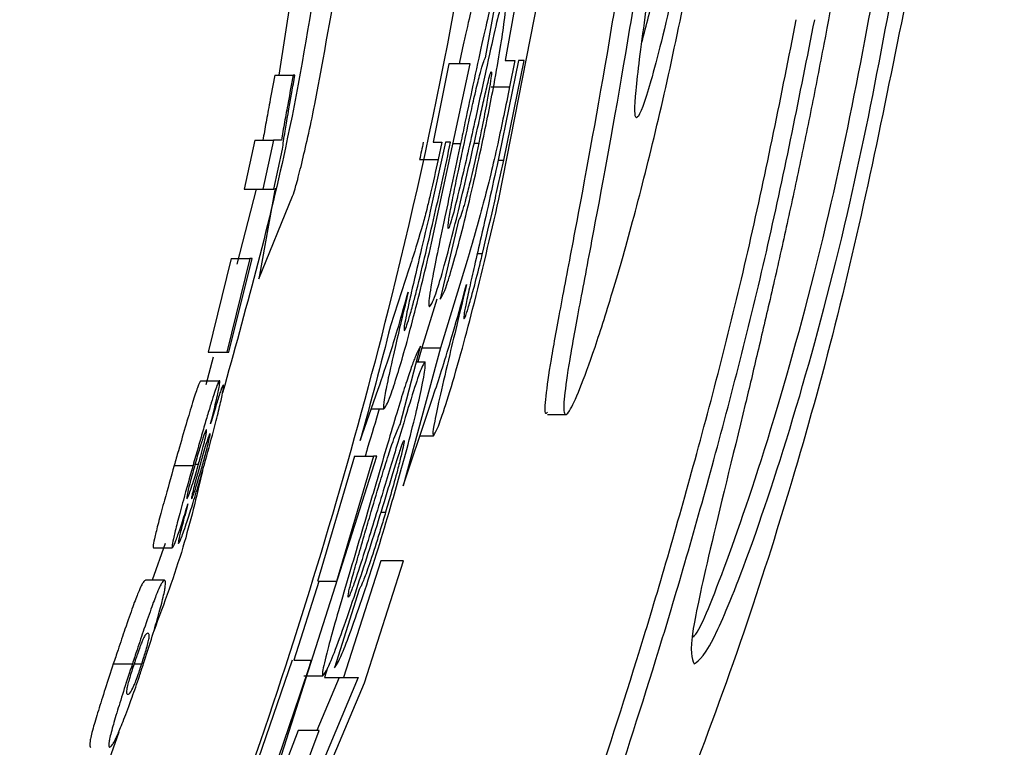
# Paper-space layout '1012-790 Hybird 2way' of a CAD drawing. Header units: millimetres. Extents: x 51 to 2966, y 67 to 3970.
# Tile 63 of 116: x 1192 to 1202, y 3291 to 3299. Entities that reach past the tile are written whole.
import ezdxf

# ---------------------------------------------------------------- set-up
doc = ezdxf.new("R2010")
doc.units = ezdxf.units.MM

psp = doc.layouts.new('1012-790 Hybird 2way')

# ---------------------------------------------------------------- linework, layer by layer
at = {"color": 7, "linetype": 'Continuous', "lineweight": 25}
for p, q in [((1196.834, 3297.052), (1197.389, 3299.878)), ((1197.138, 3299.878), (1196.904, 3298.587)), ((1196.691, 3298.636), (1196.848, 3299.503)), ((1194.539, 3299.311), (1194.399, 3298.423)), ((1196.09, 3296.565), (1196.515, 3298.549)), ((1196.282, 3298.549), (1196.106, 3297.682)), ((1196.515, 3298.549), (1196.282, 3298.549)), ((1197.052, 3298.587), (1196.838, 3297.54)), ((1196.887, 3297.484), (1197.113, 3298.587)), ((1196.904, 3298.587), (1197.01, 3298.587)), ((1197.01, 3298.587), (1196.953, 3298.295)), ((1197.113, 3298.587), (1197.052, 3298.587)), ((1194.355, 3298.423), (1194.558, 3298.423)), ((1194.579, 3298.423), (1194.558, 3298.423)), ((1196.748, 3298.295), (1196.953, 3298.295)), ((1194.136, 3297.703), (1194.019, 3297.162)), ((1194.136, 3297.703), (1194.341, 3297.703)), ((1194.341, 3297.703), (1194.224, 3297.162)), ((1194.429, 3297.703), (1194.341, 3297.703)), ((1196.242, 3297.682), (1196.075, 3296.919)), ((1196.106, 3297.682), (1196.203, 3297.682)), ((1196.203, 3297.682), (1196.162, 3297.491)), ((1196.3, 3297.682), (1196.242, 3297.682)), ((1196.327, 3297.668), (1196.411, 3297.668)), ((1196.561, 3297.67), (1196.611, 3297.67)), ((1194.345, 3297.162), (1194.441, 3297.606)), ((1195.957, 3297.491), (1196.162, 3297.491)), ((1194.15, 3297.162), (1193.937, 3296.333)), ((1194.019, 3297.162), (1194.224, 3297.162)), ((1194.36, 3297.173), (1194.18, 3296.172)), ((1194.224, 3297.162), (1194.345, 3297.162)), ((1194.18, 3296.172), (1194.553, 3297.084)), ((1196.389, 3296.815), (1196.186, 3295.947)), ((1196.594, 3296.451), (1196.653, 3296.451)), ((1193.875, 3296.397), (1193.618, 3295.361)), ((1194.081, 3296.397), (1193.825, 3295.361)), ((1193.848, 3295.361), (1194.105, 3296.397)), ((1193.875, 3296.397), (1194.081, 3296.397)), ((1194.105, 3296.397), (1194.081, 3296.397)), ((1196.483, 3296.373), (1196.188, 3295.409)), ((1195.84, 3296.278), (1195.635, 3295.651)), ((1196.147, 3295.947), (1195.982, 3295.409)), ((1193.618, 3295.361), (1193.825, 3295.361)), ((1193.825, 3295.361), (1193.848, 3295.361)), ((1195.741, 3294.56), (1195.968, 3295.427)), ((1196.188, 3295.409), (1195.774, 3293.885)), ((1195.982, 3295.409), (1195.939, 3295.254)), ((1195.982, 3295.409), (1196.188, 3295.409)), ((1193.673, 3295.306), (1193.595, 3295.001)), ((1195.922, 3295.254), (1196.016, 3295.254)), ((1193.537, 3295.046), (1193.744, 3295.046)), ((1195.301, 3294.386), (1195.5, 3294.953)), ((1195.423, 3294.733), (1195.563, 3294.733)), ((1195.774, 3293.885), (1196.053, 3294.709)), ((1197.372, 3294.671), (1197.579, 3294.671)), ((1195.961, 3294.438), (1196.111, 3294.438)), ((1194.324, 3290.571), (1195.485, 3294.213)), ((1195.238, 3294.213), (1194.827, 3292.825)), ((1195.446, 3294.213), (1195.037, 3292.825)), ((1195.238, 3294.213), (1195.446, 3294.213)), ((1195.485, 3294.213), (1195.446, 3294.213)), ((1193.244, 3294.11), (1193.452, 3294.11)), ((1193.471, 3294.124), (1193.513, 3294.124)), ((1195.532, 3293.594), (1195.582, 3293.594)), ((1193.142, 3293.245), (1193.001, 3292.84)), ((1193.014, 3293.2), (1193.223, 3293.2)), ((1195.528, 3293.055), (1195.117, 3291.765)), ((1195.349, 3291.706), (1195.779, 3293.055)), ((1195.779, 3293.055), (1195.528, 3293.055)), ((1193.137, 3292.84), (1192.927, 3292.84)), ((1194.843, 3292.825), (1194.566, 3291.958)), ((1195.037, 3292.825), (1194.843, 3292.825)), ((1195.29, 3292.739), (1195.015, 3291.871)), ((1192.57, 3291.915), (1192.781, 3291.915)), ((1192.801, 3291.916), (1192.885, 3291.916)), ((1194.55, 3291.958), (1194.072, 3290.571)), ((1194.566, 3291.958), (1194.76, 3291.958)), ((1194.94, 3291.871), (1194.906, 3291.765)), ((1195.279, 3291.765), (1194.155, 3289.098)), ((1194.677, 3291.785), (1194.888, 3291.785)), ((1195.069, 3291.765), (1194.82, 3291.178)), ((1194.906, 3291.765), (1195.117, 3291.765)), ((1195.117, 3291.765), (1195.279, 3291.765)), ((1194.203, 3288.999), (1195.349, 3291.706)), ((1192.63, 3291.161), (1192.37, 3290.413)), ((1194.615, 3291.178), (1193.324, 3287.796)), ((1193.594, 3287.882), (1194.848, 3291.178)), ((1194.848, 3291.178), (1194.615, 3291.178))]:
    psp.add_line(p, q, dxfattribs=at)
at = {"color": 8, "linetype": 'Continuous', "lineweight": 25}
psp.add_line((1196.826, 3297.484), (1196.887, 3297.484), dxfattribs=at)
at = {"color": 7, "linetype": 'Continuous', "lineweight": 25}
for points, knots in [([(1191.535, 3284.814), (1191.917, 3285.572), (1193.001, 3287.727), (1194.393, 3291.459), (1195.885, 3296.55), (1196.994, 3302.423), (1197.149, 3306.815), (1197.226, 3309.027)], [0, 0, 0, 0, 0.101476, 0.288288, 0.475103, 0.735649, 1, 1, 1, 1]), ([(1211.568, 3309.027), (1211.51, 3307.13), (1211.395, 3303.313), (1210.529, 3298.04), (1209.304, 3293.247), (1207.798, 3288.914), (1205.915, 3284.682), (1203.231, 3279.833), (1199.539, 3274.504), (1196.102, 3271.008), (1194.368, 3269.245)], [0, 0, 0, 0, 0.127758, 0.256927, 0.358798, 0.460669, 0.565498, 0.670329, 0.833667, 1, 1, 1, 1]), ([(1199.07, 3309.027), (1199.057, 3308.7), (1199.031, 3308.046), (1198.953, 3306.51), (1198.842, 3304.982), (1198.691, 3303.432), (1198.569, 3302.332), (1198.401, 3301.036), (1198.218, 3299.797), (1197.965, 3298.255), (1197.714, 3296.903), (1197.515, 3295.863), (1197.402, 3295.244), (1197.345, 3294.849), (1197.334, 3294.665), (1197.364, 3294.69), (1197.372, 3294.697)], [0, 0, 0, 0, 0.067795, 0.13543, 0.26898, 0.301675, 0.366541, 0.431403, 0.496256, 0.561101, 0.691967, 0.762477, 0.83298, 0.903481, 0.973979, 1, 1, 1, 1]), ([(1199.27, 3309.027), (1199.257, 3308.7), (1199.232, 3308.046), (1199.153, 3306.51), (1199.042, 3304.982), (1198.892, 3303.432), (1198.771, 3302.331), (1198.603, 3301.036), (1198.421, 3299.797), (1198.169, 3298.254), (1197.919, 3296.903), (1197.721, 3295.862), (1197.609, 3295.247), (1197.55, 3294.84), (1197.548, 3294.649), (1197.606, 3294.678), (1197.722, 3294.925), (1197.89, 3295.384), (1198.1, 3296.044), (1198.341, 3296.893), (1198.598, 3297.911), (1198.852, 3299.065), (1199.088, 3300.311), (1199.292, 3301.603), (1199.46, 3302.914), (1199.631, 3304.66), (1199.72, 3306.394), (1199.733, 3307.976), (1199.713, 3308.673), (1199.703, 3309.027)], [0, 0, 0, 0, 0.033845, 0.067611, 0.134284, 0.150606, 0.182987, 0.215366, 0.247741, 0.280112, 0.34544, 0.380634, 0.415826, 0.451017, 0.486205, 0.521393, 0.556581, 0.591767, 0.626955, 0.662144, 0.697338, 0.732361, 0.766306, 0.799297, 0.831597, 0.863565, 0.928188, 0.963529, 1, 1, 1, 1]), ([(1198.962, 3303.038), (1198.901, 3302.503), (1198.778, 3301.436), (1198.583, 3300.002), (1198.419, 3298.846), (1198.325, 3298.083), (1198.344, 3297.852), (1198.496, 3298.254), (1198.756, 3299.284), (1199.052, 3300.791), (1199.303, 3302.507), (1199.472, 3304.175), (1199.558, 3305.658), (1199.58, 3306.894), (1199.552, 3307.795), (1199.493, 3308.218), (1199.42, 3308.018), (1199.336, 3307.15), (1199.225, 3305.741), (1199.094, 3304.268), (1198.997, 3303.357), (1198.962, 3303.038)], [0, 0, 0, 0, 0.04792, 0.095769, 0.145833, 0.199605, 0.256962, 0.316699, 0.376707, 0.434211, 0.486945, 0.535134, 0.581664, 0.629679, 0.681481, 0.738273, 0.798709, 0.859826, 0.918112, 0.971242, 1, 1, 1, 1]), ([(1194.799, 3298.103), (1194.993, 3299.152), (1195.365, 3301.166), (1195.648, 3303.659), (1195.801, 3305.385), (1195.906, 3306.575), (1195.965, 3307.074), (1196.005, 3307.414), (1196.011, 3307.467)], [0, 0, 0, 0, 0.282717, 0.543343, 0.659669, 0.758439, 0.962294, 1, 1, 1, 1]), ([(1198.417, 3298.791), (1198.464, 3298.973), (1198.59, 3299.456), (1198.851, 3300.806), (1199.101, 3302.502), (1199.271, 3304.179), (1199.357, 3305.647), (1199.38, 3306.748), (1199.364, 3307.158), (1199.358, 3307.316)], [0, 0, 0, 0, 0.109572, 0.290411, 0.456267, 0.607824, 0.754151, 0.905139, 1, 1, 1, 1]), ([(1195.075, 3301.419), (1194.909, 3300.145), (1194.622, 3297.946), (1194.028, 3295.811), (1193.779, 3294.912)], [0, 0, 0, 0, 0.579304, 1, 1, 1, 1]), ([(1198.986, 3292.212), (1199.003, 3292.232), (1199.068, 3292.308), (1199.392, 3293.119), (1199.915, 3294.685), (1200.645, 3297.402), (1201.003, 3299.449), (1201.231, 3300.753)], [0, 0, 0, 0, 0.072955, 0.281573, 0.490801, 0.675883, 1, 1, 1, 1]), ([(1198.992, 3291.916), (1199.053, 3291.956), (1199.152, 3292.022), (1199.592, 3293.09), (1200.125, 3294.692), (1200.848, 3297.399), (1201.206, 3299.448), (1201.434, 3300.753)], [0, 0, 0, 0, 0.260579, 0.426994, 0.593902, 0.741502, 1, 1, 1, 1]), ([(1200.679, 3300.196), (1200.601, 3299.718), (1200.517, 3299.241), (1200.382, 3298.528), (1200.336, 3298.291), (1200.241, 3297.819), (1200.192, 3297.582), (1200.093, 3297.115), (1200.043, 3296.884), (1199.943, 3296.43), (1199.892, 3296.205), (1199.791, 3295.767), (1199.742, 3295.557), (1199.671, 3295.257), (1199.648, 3295.159), (1199.603, 3294.97), (1199.581, 3294.878), (1199.559, 3294.786)], [0, 0, 0, 0, 0.25, 0.25, 0.375, 0.375, 0.5, 0.5, 0.625, 0.625, 0.75, 0.75, 0.875, 0.875, 0.9375, 0.9375, 1, 1, 1, 1]), ([(1196.848, 3299.503), (1196.819, 3299.437), (1196.779, 3299.347), (1196.661, 3298.845), (1196.565, 3298.4), (1196.477, 3297.984), (1196.427, 3297.745), (1196.411, 3297.668)], [0, 0, 0, 0, 0.450349, 0.614994, 0.78073, 0.929664, 1, 1, 1, 1]), ([(1196.617, 3299.416), (1196.594, 3299.361), (1196.56, 3299.279), (1196.469, 3298.895), (1196.415, 3298.644), (1196.394, 3298.549)], [0, 0, 0, 0, 0.563574, 0.834645, 1, 1, 1, 1]), ([(1196.91, 3299.33), (1196.896, 3299.304), (1196.872, 3299.26), (1196.794, 3298.949), (1196.69, 3298.476), (1196.608, 3298.097), (1196.566, 3297.903)], [0, 0, 0, 0, 0.307007, 0.532727, 0.760792, 1, 1, 1, 1]), ([(1196.649, 3297.667), (1196.695, 3297.89), (1196.773, 3298.265), (1196.854, 3298.734), (1196.903, 3299.071), (1196.925, 3299.293), (1196.915, 3299.318), (1196.91, 3299.33)], [0, 0, 0, 0, 0.240048, 0.403582, 0.566922, 0.792107, 1, 1, 1, 1]), ([(1201.33, 3299.228), (1201.088, 3298.029), (1200.725, 3296.231), (1200.075, 3293.907), (1199.513, 3292.135), (1199.124, 3291.096), (1198.914, 3290.537)], [0, 0, 0, 0, 0.383581, 0.575307, 0.771534, 1, 1, 1, 1]), ([(1197.826, 3290.306), (1198.015, 3290.881), (1198.4, 3292.056), (1199.024, 3294.2), (1199.629, 3296.555), (1199.957, 3298.203), (1200.123, 3299.036)], [0, 0, 0, 0, 0.232676, 0.475404, 0.734751, 1, 1, 1, 1]), ([(1198.039, 3290.306), (1198.227, 3290.881), (1198.611, 3292.056), (1199.232, 3294.201), (1199.834, 3296.556), (1200.161, 3298.203), (1200.326, 3299.036)], [0, 0, 0, 0, 0.2327326, 0.475532, 0.7348175, 1, 1, 1, 1]), ([(1196.442, 3297.632), (1196.469, 3297.756), (1196.514, 3297.969), (1196.577, 3298.246), (1196.636, 3298.482), (1196.67, 3298.589), (1196.687, 3298.626), (1196.691, 3298.636)], [0, 0, 0, 0, 0.20481, 0.353198, 0.543863, 0.879022, 1, 1, 1, 1]), ([(1194.355, 3298.423), (1194.336, 3298.321), (1194.302, 3298.137), (1194.258, 3297.896), (1194.236, 3297.768), (1194.224, 3297.703)], [0, 0, 0, 0, 0.381596, 0.6877674, 1, 1, 1, 1]), ([(1194.558, 3298.423), (1194.54, 3298.321), (1194.506, 3298.137), (1194.463, 3297.896), (1194.44, 3297.768), (1194.429, 3297.703)], [0, 0, 0, 0, 0.381544, 0.687737, 1, 1, 1, 1]), ([(1194.441, 3297.606), (1194.449, 3297.665), (1194.468, 3297.802), (1194.524, 3298.123), (1194.567, 3298.359), (1194.579, 3298.423)], [0, 0, 0, 0, 0.347794, 0.822511, 1, 1, 1, 1]), ([(1196.75, 3298.462), (1196.751, 3298.453), (1196.754, 3298.436), (1196.733, 3298.298), (1196.699, 3298.107), (1196.656, 3297.887), (1196.624, 3297.732), (1196.611, 3297.67)], [0, 0, 0, 0, 0.218875, 0.410156, 0.585374, 0.834113, 1, 1, 1, 1]), ([(1196.699, 3298.285), (1196.706, 3298.312), (1196.722, 3298.381), (1196.742, 3298.451), (1196.747, 3298.459), (1196.75, 3298.462)], [0, 0, 0, 0, 0.251275, 0.639079, 1, 1, 1, 1]), ([(1196.953, 3298.295), (1196.909, 3298.082), (1196.841, 3297.746), (1196.735, 3297.289), (1196.623, 3296.861), (1196.541, 3296.575), (1196.483, 3296.373)], [0, 0, 0, 0, 0.248887, 0.392927, 0.571884, 1, 1, 1, 1]), ([(1196.515, 3297.469), (1196.547, 3297.61), (1196.596, 3297.822), (1196.657, 3298.101), (1196.685, 3298.223), (1196.699, 3298.285)], [0, 0, 0, 0, 0.49454, 0.744723, 1, 1, 1, 1]), ([(1194.553, 3297.084), (1194.564, 3297.116), (1194.586, 3297.181), (1194.645, 3297.406), (1194.713, 3297.697), (1194.767, 3297.945), (1194.794, 3298.081), (1194.799, 3298.103)], [0, 0, 0, 0, 0.235055, 0.469951, 0.70896, 0.952626, 1, 1, 1, 1]), ([(1196.566, 3297.903), (1196.515, 3297.677), (1196.438, 3297.332), (1196.341, 3296.932), (1196.297, 3296.775), (1196.28, 3296.732), (1196.276, 3296.729), (1196.274, 3296.728)], [0, 0, 0, 0, 0.4357133, 0.6656251, 0.7990346, 0.9318904, 1, 1, 1, 1]), ([(1196.411, 3297.668), (1196.351, 3297.389), (1196.257, 3296.952), (1196.149, 3296.44), (1196.084, 3296.104), (1196.052, 3295.89), (1196.062, 3295.87), (1196.066, 3295.861)], [0, 0, 0, 0, 0.272243, 0.427183, 0.581828, 0.81596, 1, 1, 1, 1]), ([(1196.186, 3295.947), (1196.204, 3295.975), (1196.233, 3296.019), (1196.332, 3296.342), (1196.436, 3296.732), (1196.548, 3297.198), (1196.616, 3297.513), (1196.649, 3297.667)], [0, 0, 0, 0, 0.318949, 0.49839, 0.678756, 0.843396, 1, 1, 1, 1]), ([(1196.611, 3297.67), (1196.582, 3297.536), (1196.537, 3297.328), (1196.478, 3297.089), (1196.434, 3296.93), (1196.407, 3296.853), (1196.394, 3296.825), (1196.389, 3296.815)], [0, 0, 0, 0, 0.278033, 0.430759, 0.583902, 0.852026, 1, 1, 1, 1]), ([(1196.274, 3296.728), (1196.272, 3296.739), (1196.269, 3296.758), (1196.297, 3296.926), (1196.341, 3297.148), (1196.393, 3297.399), (1196.427, 3297.56), (1196.442, 3297.632)], [0, 0, 0, 0, 0.249577, 0.454951, 0.660668, 0.849428, 1, 1, 1, 1]), ([(1196.838, 3297.54), (1196.772, 3297.238), (1196.683, 3296.83), (1196.567, 3296.332), (1196.506, 3296.065), (1196.465, 3295.873), (1196.443, 3295.748), (1196.447, 3295.736), (1196.449, 3295.729)], [0, 0, 0, 0, 0.393307, 0.532878, 0.648164, 0.763953, 0.868157, 1, 1, 1, 1]), ([(1196.162, 3297.491), (1196.134, 3297.364), (1196.094, 3297.18), (1196.035, 3296.932), (1195.957, 3296.643), (1195.901, 3296.472), (1195.852, 3296.316), (1195.84, 3296.278)], [0, 0, 0, 0, 0.194232, 0.281692, 0.410999, 0.855638, 1, 1, 1, 1]), ([(1196.066, 3295.861), (1196.082, 3295.88), (1196.108, 3295.912), (1196.213, 3296.248), (1196.349, 3296.757), (1196.453, 3297.201), (1196.515, 3297.469)], [0, 0, 0, 0, 0.32645, 0.516508, 0.707487, 1, 1, 1, 1]), ([(1196.653, 3296.451), (1196.693, 3296.622), (1196.754, 3296.88), (1196.831, 3297.225), (1196.868, 3297.397), (1196.887, 3297.484)], [0, 0, 0, 0, 0.499166, 0.749579, 1, 1, 1, 1]), ([(1196.111, 3294.438), (1196.127, 3294.463), (1196.156, 3294.506), (1196.271, 3294.851), (1196.404, 3295.302), (1196.605, 3296.061), (1196.74, 3296.643), (1196.834, 3297.052)], [0, 0, 0, 0, 0.211195, 0.373118, 0.536233, 0.674725, 1, 1, 1, 1]), ([(1196.075, 3296.919), (1196.002, 3296.607), (1195.912, 3296.227), (1195.823, 3295.834), (1195.797, 3295.705), (1195.782, 3295.614), (1195.786, 3295.606), (1195.788, 3295.601)], [0, 0, 0, 0, 0.4979685, 0.6071502, 0.7161072, 0.8303489, 1, 1, 1, 1]), ([(1195.924, 3296.041), (1195.958, 3296.177), (1195.992, 3296.317), (1196.058, 3296.597), (1196.091, 3296.737), (1196.123, 3296.877)], [0, 0, 0, 0, 0.5, 0.5, 1, 1, 1, 1]), ([(1195.563, 3294.733), (1195.581, 3294.757), (1195.608, 3294.793), (1195.705, 3295.087), (1195.793, 3295.381), (1195.928, 3295.887), (1196.025, 3296.292), (1196.09, 3296.565)], [0, 0, 0, 0, 0.312097, 0.468455, 0.597645, 0.727915, 1, 1, 1, 1]), ([(1196.449, 3295.729), (1196.456, 3295.74), (1196.467, 3295.757), (1196.514, 3295.912), (1196.571, 3296.121), (1196.62, 3296.315), (1196.649, 3296.434), (1196.653, 3296.451)], [0, 0, 0, 0, 0.301103, 0.498541, 0.695772, 0.957311, 1, 1, 1, 1]), ([(1195.5, 3294.953), (1195.544, 3295.081), (1195.611, 3295.276), (1195.724, 3295.639), (1195.795, 3295.894), (1195.831, 3296.025)], [0, 0, 0, 0, 0.48714, 0.738331, 1, 1, 1, 1]), ([(1195.831, 3296.025), (1195.779, 3295.809), (1195.692, 3295.442), (1195.606, 3295.058), (1195.555, 3294.801), (1195.553, 3294.738), (1195.562, 3294.734), (1195.563, 3294.733)], [0, 0, 0, 0, 0.272246, 0.464014, 0.654906, 0.955628, 1, 1, 1, 1]), ([(1195.788, 3295.601), (1195.794, 3295.607), (1195.803, 3295.617), (1195.84, 3295.731), (1195.881, 3295.875), (1195.911, 3295.991), (1195.924, 3296.041)], [0, 0, 0, 0, 0.357606, 0.590673, 0.824127, 1, 1, 1, 1]), ([(1196.053, 3294.709), (1196.112, 3294.886), (1196.201, 3295.153), (1196.346, 3295.632), (1196.432, 3295.947), (1196.475, 3296.108)], [0, 0, 0, 0, 0.488027, 0.739133, 1, 1, 1, 1]), ([(1196.475, 3296.108), (1196.411, 3295.84), (1196.303, 3295.39), (1196.181, 3294.872), (1196.117, 3294.574), (1196.1, 3294.452), (1196.108, 3294.442), (1196.111, 3294.438)], [0, 0, 0, 0, 0.29018, 0.487922, 0.68578, 0.883737, 1, 1, 1, 1]), ([(1195.968, 3295.427), (1195.96, 3295.415), (1195.951, 3295.401), (1195.931, 3295.359), (1195.919, 3295.331), (1195.892, 3295.265), (1195.877, 3295.224), (1195.841, 3295.121), (1195.821, 3295.06), (1195.773, 3294.912), (1195.746, 3294.826), (1195.685, 3294.623), (1195.652, 3294.512), (1195.579, 3294.268), (1195.541, 3294.136), (1195.482, 3293.935), (1195.462, 3293.867), (1195.422, 3293.73), (1195.402, 3293.661), (1195.382, 3293.592)], [0, 0, 0, 0, 0.125, 0.125, 0.25, 0.25, 0.375, 0.375, 0.5, 0.5, 0.625, 0.625, 0.75, 0.75, 0.875, 0.875, 0.9375, 0.9375, 1, 1, 1, 1]), ([(1196.016, 3295.254), (1196, 3295.229), (1195.972, 3295.185), (1195.87, 3294.876), (1195.728, 3294.402), (1195.614, 3294.022), (1195.556, 3293.827)], [0, 0, 0, 0, 0.301193, 0.527741, 0.756586, 1, 1, 1, 1]), ([(1195.62, 3293.591), (1195.683, 3293.81), (1195.789, 3294.179), (1195.909, 3294.649), (1195.987, 3294.989), (1196.027, 3295.215), (1196.02, 3295.241), (1196.016, 3295.254)], [0, 0, 0, 0, 0.23798, 0.402821, 0.567589, 0.788361, 1, 1, 1, 1]), ([(1193.537, 3295.046), (1193.528, 3295.034), (1193.514, 3295.013), (1193.45, 3294.815), (1193.377, 3294.573), (1193.304, 3294.322), (1193.259, 3294.164), (1193.244, 3294.11)], [0, 0, 0, 0, 0.297619, 0.495281, 0.692776, 0.894341, 1, 1, 1, 1]), ([(1193.744, 3295.046), (1193.742, 3295.045), (1193.739, 3295.042), (1193.729, 3295.024), (1193.724, 3295.011), (1193.701, 3294.952), (1193.68, 3294.888), (1193.64, 3294.756), (1193.625, 3294.708), (1193.594, 3294.604), (1193.577, 3294.547), (1193.543, 3294.429), (1193.525, 3294.367), (1193.489, 3294.24), (1193.47, 3294.175), (1193.452, 3294.11)], [0, 0, 0, 0, 0.125, 0.125, 0.25, 0.25, 0.5, 0.5, 0.625, 0.625, 0.75, 0.75, 0.875, 0.875, 1, 1, 1, 1]), ([(1193.646, 3294.568), (1193.667, 3294.653), (1193.71, 3294.825), (1193.743, 3294.981), (1193.75, 3295.04), (1193.746, 3295.044), (1193.744, 3295.046)], [0, 0, 0, 0, 0.291119, 0.58474, 0.849215, 1, 1, 1, 1]), ([(1193.578, 3294.121), (1193.612, 3294.246), (1193.671, 3294.457), (1193.738, 3294.721), (1193.777, 3294.895), (1193.793, 3294.988), (1193.789, 3294.997), (1193.788, 3295.001)], [0, 0, 0, 0, 0.268767, 0.455634, 0.64271, 0.829265, 1, 1, 1, 1]), ([(1193.788, 3295.001), (1193.781, 3294.991), (1193.769, 3294.973), (1193.72, 3294.817), (1193.678, 3294.676), (1193.652, 3294.588), (1193.646, 3294.568)], [0, 0, 0, 0, 0.393511, 0.658149, 0.921867, 1, 1, 1, 1]), ([(1195.511, 3294.733), (1195.47, 3294.596), (1195.422, 3294.438), (1195.363, 3294.24), (1195.356, 3294.213)], [0, 0, 0, 0, 0.866328, 1, 1, 1, 1]), ([(1199.559, 3294.786), (1199.416, 3294.2), (1199.13, 3293.028), (1198.924, 3292.078), (1198.967, 3291.977), (1198.992, 3291.916)], [0, 0, 0, 0, 0.286209, 0.572037, 1, 1, 1, 1]), ([(1193.601, 3294.506), (1193.598, 3294.504), (1193.595, 3294.501), (1193.584, 3294.476), (1193.576, 3294.455), (1193.554, 3294.39), (1193.54, 3294.347), (1193.517, 3294.269), (1193.508, 3294.24), (1193.491, 3294.181), (1193.482, 3294.149), (1193.473, 3294.117)], [0, 0, 0, 0, 0.25, 0.25, 0.5, 0.5, 0.75, 0.75, 0.875, 0.875, 1, 1, 1, 1]), ([(1193.513, 3294.124), (1193.526, 3294.171), (1193.551, 3294.262), (1193.58, 3294.376), (1193.598, 3294.458), (1193.604, 3294.5), (1193.602, 3294.504), (1193.601, 3294.506)], [0, 0, 0, 0, 0.197635, 0.38908, 0.59823, 0.810897, 1, 1, 1, 1]), ([(1195.41, 3293.556), (1195.446, 3293.677), (1195.508, 3293.888), (1195.593, 3294.164), (1195.671, 3294.4), (1195.715, 3294.511), (1195.735, 3294.549), (1195.741, 3294.56)], [0, 0, 0, 0, 0.202833, 0.353078, 0.542304, 0.868436, 1, 1, 1, 1]), ([(1193.64, 3294.461), (1193.637, 3294.457), (1193.631, 3294.45), (1193.608, 3294.383), (1193.581, 3294.296), (1193.552, 3294.197), (1193.534, 3294.131), (1193.526, 3294.103)], [0, 0, 0, 0, 0.293074, 0.481056, 0.669094, 0.860757, 1, 1, 1, 1]), ([(1193.552, 3294.095), (1193.566, 3294.148), (1193.592, 3294.24), (1193.62, 3294.35), (1193.636, 3294.421), (1193.642, 3294.456), (1193.641, 3294.459), (1193.64, 3294.461)], [0, 0, 0, 0, 0.262315, 0.453823, 0.645561, 0.828087, 1, 1, 1, 1]), ([(1195.786, 3294.386), (1195.786, 3294.377), (1195.787, 3294.36), (1195.755, 3294.224), (1195.708, 3294.037), (1195.647, 3293.817), (1195.601, 3293.659), (1195.582, 3293.594)], [0, 0, 0, 0, 0.216726, 0.402905, 0.57535, 0.824837, 1, 1, 1, 1]), ([(1195.721, 3294.209), (1195.729, 3294.236), (1195.751, 3294.304), (1195.776, 3294.374), (1195.783, 3294.382), (1195.786, 3294.386)], [0, 0, 0, 0, 0.25025, 0.634037, 1, 1, 1, 1]), ([(1195.47, 3293.393), (1195.514, 3293.534), (1195.579, 3293.746), (1195.663, 3294.024), (1195.701, 3294.147), (1195.721, 3294.209)], [0, 0, 0, 0, 0.494687, 0.744848, 1, 1, 1, 1]), ([(1193.244, 3294.11), (1193.207, 3293.978), (1193.144, 3293.754), (1193.071, 3293.488), (1193.029, 3293.317), (1193.008, 3293.216), (1193.012, 3293.205), (1193.014, 3293.2)], [0, 0, 0, 0, 0.256162, 0.43538, 0.614423, 0.808373, 1, 1, 1, 1]), ([(1193.555, 3294.042), (1193.489, 3293.762), (1193.347, 3293.163), (1193.132, 3292.585), (1193.018, 3292.278)], [0, 0, 0, 0, 0.466972, 1, 1, 1, 1]), ([(1193.452, 3294.11), (1193.415, 3293.978), (1193.352, 3293.754), (1193.28, 3293.488), (1193.238, 3293.317), (1193.217, 3293.216), (1193.221, 3293.205), (1193.223, 3293.2)], [0, 0, 0, 0, 0.2562097, 0.4353972, 0.6144085, 0.8083957, 1, 1, 1, 1]), ([(1193.291, 3293.245), (1193.298, 3293.254), (1193.312, 3293.274), (1193.368, 3293.432), (1193.436, 3293.64), (1193.507, 3293.873), (1193.554, 3294.036), (1193.578, 3294.121)], [0, 0, 0, 0, 0.234703, 0.471369, 0.644086, 0.816499, 1, 1, 1, 1]), ([(1193.473, 3294.117), (1193.464, 3294.087), (1193.456, 3294.056), (1193.44, 3293.997), (1193.432, 3293.969), (1193.411, 3293.891), (1193.401, 3293.847), (1193.38, 3293.755), (1193.38, 3293.741), (1193.384, 3293.74)], [0, 0, 0, 0, 0.125, 0.125, 0.25, 0.25, 0.5, 0.5, 1, 1, 1, 1]), ([(1193.384, 3293.74), (1193.389, 3293.746), (1193.397, 3293.756), (1193.431, 3293.852), (1193.463, 3293.953), (1193.492, 3294.052), (1193.508, 3294.106), (1193.513, 3294.124)], [0, 0, 0, 0, 0.367716, 0.568, 0.768751, 0.92237, 1, 1, 1, 1]), ([(1193.526, 3294.103), (1193.511, 3294.05), (1193.485, 3293.959), (1193.456, 3293.849), (1193.438, 3293.774), (1193.433, 3293.743), (1193.435, 3293.741), (1193.436, 3293.74)], [0, 0, 0, 0, 0.260597, 0.449535, 0.638717, 0.865928, 1, 1, 1, 1]), ([(1193.436, 3293.74), (1193.439, 3293.744), (1193.445, 3293.751), (1193.47, 3293.822), (1193.498, 3293.911), (1193.526, 3294.007), (1193.544, 3294.07), (1193.552, 3294.095)], [0, 0, 0, 0, 0.296214, 0.488768, 0.68143, 0.870625, 1, 1, 1, 1]), ([(1195.556, 3293.827), (1195.487, 3293.602), (1195.382, 3293.258), (1195.253, 3292.86), (1195.195, 3292.702), (1195.175, 3292.657), (1195.17, 3292.653), (1195.168, 3292.652)], [0, 0, 0, 0, 0.4365443, 0.6663642, 0.797622, 0.9284615, 1, 1, 1, 1]), ([(1193.223, 3293.2), (1193.23, 3293.208), (1193.242, 3293.223), (1193.295, 3293.367), (1193.348, 3293.529), (1193.384, 3293.644), (1193.396, 3293.684)], [0, 0, 0, 0, 0.366062, 0.616633, 0.867321, 1, 1, 1, 1]), ([(1193.396, 3293.684), (1193.374, 3293.603), (1193.333, 3293.453), (1193.297, 3293.306), (1193.287, 3293.25), (1193.29, 3293.246), (1193.291, 3293.245)], [0, 0, 0, 0, 0.321233, 0.593511, 0.866089, 1, 1, 1, 1]), ([(1195.382, 3293.592), (1195.297, 3293.306), (1195.165, 3292.861), (1195.014, 3292.346), (1194.924, 3292.016), (1194.876, 3291.812), (1194.884, 3291.793), (1194.888, 3291.785)], [0, 0, 0, 0, 0.282276, 0.438745, 0.594838, 0.825979, 1, 1, 1, 1]), ([(1195.015, 3291.871), (1195.036, 3291.899), (1195.068, 3291.943), (1195.194, 3292.267), (1195.33, 3292.656), (1195.48, 3293.121), (1195.574, 3293.437), (1195.62, 3293.591)], [0, 0, 0, 0, 0.315837, 0.495118, 0.675211, 0.84129, 1, 1, 1, 1]), ([(1195.168, 3292.652), (1195.167, 3292.662), (1195.165, 3292.681), (1195.206, 3292.844), (1195.266, 3293.063), (1195.339, 3293.315), (1195.388, 3293.481), (1195.41, 3293.556)], [0, 0, 0, 0, 0.242716, 0.445233, 0.647931, 0.840024, 1, 1, 1, 1]), ([(1195.582, 3293.594), (1195.564, 3293.535), (1195.547, 3293.476), (1195.512, 3293.361), (1195.495, 3293.304), (1195.443, 3293.139), (1195.409, 3293.035), (1195.357, 3292.889), (1195.339, 3292.842), (1195.316, 3292.79), (1195.311, 3292.778), (1195.299, 3292.755), (1195.294, 3292.746), (1195.29, 3292.739)], [0, 0, 0, 0, 0.125, 0.125, 0.25, 0.25, 0.5, 0.5, 0.75, 0.75, 0.875, 0.875, 1, 1, 1, 1]), ([(1194.888, 3291.785), (1194.906, 3291.805), (1194.935, 3291.836), (1195.066, 3292.171), (1195.244, 3292.678), (1195.384, 3293.122), (1195.47, 3293.393)], [0, 0, 0, 0, 0.323548, 0.512196, 0.701649, 1, 1, 1, 1]), ([(1192.928, 3292.84), (1192.92, 3292.836), (1192.904, 3292.827), (1192.863, 3292.749), (1192.79, 3292.561), (1192.71, 3292.333), (1192.632, 3292.101), (1192.588, 3291.967), (1192.57, 3291.915)], [0, 0, 0, 0, 0.247559, 0.506531, 0.659678, 0.813497, 0.926919, 1, 1, 1, 1]), ([(1193.137, 3292.84), (1193.13, 3292.836), (1193.114, 3292.827), (1193.072, 3292.749), (1193, 3292.561), (1192.921, 3292.333), (1192.842, 3292.101), (1192.798, 3291.967), (1192.781, 3291.915)], [0, 0, 0, 0, 0.247587, 0.50659, 0.659748, 0.81357, 0.926935, 1, 1, 1, 1]), ([(1192.905, 3291.918), (1192.935, 3292.011), (1192.995, 3292.197), (1193.07, 3292.45), (1193.127, 3292.665), (1193.157, 3292.821), (1193.145, 3292.832), (1193.137, 3292.84)], [0, 0, 0, 0, 0.13003, 0.261398, 0.409666, 0.611773, 1, 1, 1, 1]), ([(1192.953, 3292.254), (1192.948, 3292.254), (1192.94, 3292.252), (1192.921, 3292.231), (1192.901, 3292.198), (1192.866, 3292.106), (1192.841, 3292.037), (1192.817, 3291.967), (1192.805, 3291.93), (1192.801, 3291.916)], [0, 0, 0, 0, 0.249745, 0.499608, 0.751055, 0.831952, 0.913798, 0.968898, 1, 1, 1, 1]), ([(1192.885, 3291.916), (1192.894, 3291.944), (1192.912, 3291.999), (1192.937, 3292.08), (1192.957, 3292.155), (1192.972, 3292.228), (1192.966, 3292.249), (1192.957, 3292.252), (1192.953, 3292.254)], [0, 0, 0, 0, 0.063089, 0.126856, 0.219765, 0.353017, 0.67445, 1, 1, 1, 1]), ([(1192.57, 3291.915), (1192.54, 3291.822), (1192.478, 3291.634), (1192.398, 3291.381), (1192.335, 3291.167), (1192.3, 3291.012), (1192.311, 3291.001), (1192.319, 3290.993)], [0, 0, 0, 0, 0.130646, 0.262603, 0.411305, 0.613424, 1, 1, 1, 1]), ([(1192.781, 3291.915), (1192.751, 3291.822), (1192.689, 3291.634), (1192.61, 3291.381), (1192.547, 3291.167), (1192.512, 3291.012), (1192.523, 3291.001), (1192.53, 3290.993)], [0, 0, 0, 0, 0.13055, 0.262416, 0.411108, 0.613179, 1, 1, 1, 1]), ([(1192.53, 3290.993), (1192.538, 3290.998), (1192.555, 3291.007), (1192.601, 3291.089), (1192.683, 3291.288), (1192.768, 3291.515), (1192.847, 3291.742), (1192.889, 3291.871), (1192.905, 3291.918)], [0, 0, 0, 0, 0.247052, 0.518387, 0.668626, 0.819529, 0.934685, 1, 1, 1, 1]), ([(1192.801, 3291.916), (1192.791, 3291.889), (1192.773, 3291.833), (1192.748, 3291.752), (1192.728, 3291.678), (1192.712, 3291.605), (1192.717, 3291.585), (1192.726, 3291.581), (1192.731, 3291.579)], [0, 0, 0, 0, 0.063643, 0.127859, 0.219042, 0.353656, 0.674689, 1, 1, 1, 1]), ([(1192.731, 3291.579), (1192.735, 3291.579), (1192.743, 3291.581), (1192.762, 3291.601), (1192.783, 3291.635), (1192.819, 3291.726), (1192.845, 3291.796), (1192.869, 3291.866), (1192.881, 3291.904), (1192.885, 3291.916)], [0, 0, 0, 0, 0.249858, 0.499823, 0.751337, 0.831934, 0.913141, 0.970665, 1, 1, 1, 1])]:
    psp.add_open_spline(points, degree=3, knots=knots, dxfattribs=at)
for points in [[(1195.998, 3297.682), (1195.985, 3297.618), (1195.971, 3297.554), (1195.957, 3297.491)], [(1196.123, 3296.877), (1196.184, 3297.145), (1196.243, 3297.413), (1196.3, 3297.682)], [(1195.635, 3295.651), (1195.529, 3295.228), (1195.417, 3294.807), (1195.301, 3294.386)], [(1194.76, 3291.958), (1194.608, 3291.494), (1194.45, 3291.031), (1194.285, 3290.571)]]:
    psp.add_open_spline(points, degree=3, dxfattribs=at)

doc.saveas('drawing.dxf')
